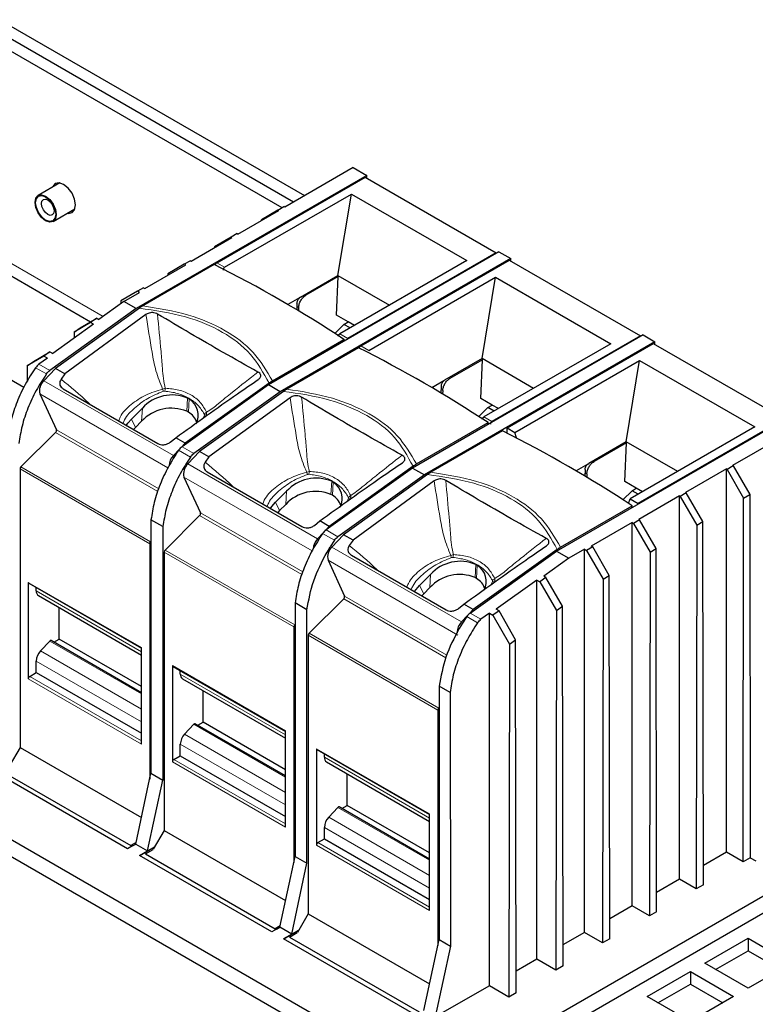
# Model space of a CAD drawing. Header units: millimetres. Extents: x 5 to 418, y 2 to 292.
# Tile 15 of 22: x 268 to 287, y 202 to 228. Entities that reach past the tile are written whole.
import ezdxf

# ---------------------------------------------------------------- set-up
doc = ezdxf.new("R2010")
doc.units = ezdxf.units.MM

msp = doc.modelspace()

# ---------------------------------------------------------------- linework, layer by layer
at = {"color": 7, "linetype": 'Continuous', "lineweight": 25}
for p, q in [((264.7799, 228.928), (275.136, 222.9495)), ((264.4971, 228.7647), (274.8532, 222.7863)), ((274.5515, 222.6339), (264.2143, 228.6014)), ((276.7676, 223.4778), (270.7332, 219.9942)), ((276.4094, 223.6846), (274.6204, 222.6519)), ((276.4094, 223.6846), (276.7676, 223.4778)), ((276.7678, 223.4132), (276.7676, 223.4778)), ((268.736, 223.2836), (268.166, 222.9546)), ((272.8404, 221.1943), (276.726, 223.4374)), ((276.726, 223.4374), (280.1578, 221.4563)), ((273.0473, 221.0749), (276.3672, 222.9914)), ((276.0141, 220.8614), (276.3672, 222.9914)), ((276.3672, 222.9914), (279.3852, 221.2492)), ((264.0257, 222.8312), (269.5394, 219.6482)), ((268.5593, 222.2733), (269.1293, 222.6023)), ((273.3948, 221.9444), (274.4622, 222.5605)), ((274.4433, 222.5714), (274.0088, 222.3205)), ((274.4433, 222.5714), (274.6016, 222.6628)), ((274.4622, 222.5605), (274.4433, 222.5714)), ((274.6204, 222.6519), (274.6016, 222.6628)), ((274.0088, 222.2988), (274.0088, 222.3205)), ((273.3759, 221.9552), (273.2176, 221.8639)), ((273.3759, 221.9552), (273.3948, 221.9444)), ((272.1691, 221.2368), (273.2365, 221.853)), ((273.2176, 221.8639), (272.7832, 221.613)), ((273.2365, 221.853), (273.2176, 221.8639)), ((272.7832, 221.613), (272.7832, 221.5913)), ((280.2278, 221.4803), (274.1933, 217.9967)), ((280.1578, 221.4563), (276.2722, 219.2132)), ((280.1577, 221.4399), (280.1578, 221.4563)), ((280.2278, 221.4803), (280.5389, 221.3007)), ((271.992, 221.1563), (271.5575, 220.9054)), ((272.1503, 221.2477), (271.992, 221.1563)), ((272.0297, 221.1345), (271.992, 221.1563)), ((272.1503, 221.2477), (272.1691, 221.2368)), ((280.5389, 221.3007), (274.5044, 217.8171)), ((279.3852, 221.2492), (276.0653, 219.3326)), ((276.6116, 219.0172), (280.4972, 221.2603)), ((280.4972, 221.2603), (283.929, 219.2792)), ((280.5391, 221.2362), (280.5389, 221.3007)), ((272.7777, 221.1463), (270.9039, 220.0616)), ((270.9623, 220.5184), (272.0297, 221.1345)), ((271.5575, 220.9054), (271.5575, 220.8619)), ((275.0339, 220.2956), (276.0141, 220.8614)), ((276.0237, 220.8329), (275.1737, 220.3422)), ((275.9789, 219.819), (276.0237, 220.8329)), ((276.0237, 220.8329), (275.9943, 220.85)), ((276.0141, 220.8614), (277.3638, 220.0822)), ((276.8185, 218.8978), (280.1384, 220.8143)), ((279.7854, 218.6843), (280.1384, 220.8143)), ((280.1384, 220.8143), (283.1564, 219.0721)), ((270.7663, 220.4488), (270.3319, 220.1979)), ((270.4126, 220.1792), (270.8229, 220.4161)), ((270.9246, 220.5401), (270.7663, 220.4488)), ((270.8229, 220.4161), (270.7663, 220.4488)), ((270.9246, 220.5401), (270.9623, 220.5184)), ((270.4126, 220.1792), (269.7555, 219.7091)), ((270.3319, 220.1979), (270.3318, 220.1214)), ((270.7332, 219.9942), (270.4126, 220.1792)), ((275.0099, 220.2764), (274.7027, 220.099)), ((274.9409, 220.1354), (274.9357, 219.9609)), ((275.0339, 220.2956), (275.0099, 220.2764)), ((270.7332, 219.9942), (268.4721, 218.3758)), ((270.8154, 220.0042), (268.6195, 218.429)), ((274.9852, 220.0233), (274.9825, 219.9328)), ((270.9882, 219.8343), (268.8664, 218.2864)), ((269.5405, 219.6282), (269.1061, 219.3736)), ((269.2662, 219.4882), (269.6991, 219.7417)), ((269.6991, 219.7417), (269.5405, 219.6282)), ((269.6158, 219.5847), (269.5405, 219.6282)), ((269.6991, 219.7417), (269.7555, 219.7091)), ((276.2806, 219.6448), (275.9789, 219.819)), ((276.1701, 219.581), (276.2806, 219.6448)), ((276.4434, 219.5509), (276.2806, 219.6448)), ((269.6158, 219.5847), (268.5487, 218.8213)), ((269.1061, 219.3736), (269.1058, 219.2199)), ((269.1061, 219.3736), (269.2662, 219.4882)), ((275.9317, 219.3427), (276.1701, 219.581)), ((276.3329, 219.4871), (276.1701, 219.581)), ((274.298, 218.1022), (276.1718, 219.1869)), ((276.1719, 219.1389), (276.1718, 219.1869)), ((283.999, 219.3033), (277.9645, 215.8196)), ((284.3101, 219.1236), (278.2756, 215.64)), ((283.929, 219.2792), (280.0435, 217.0361)), ((283.929, 219.2628), (283.929, 219.2792)), ((283.999, 219.3033), (284.3101, 219.1236)), ((284.3103, 219.0591), (284.3101, 219.1236)), ((268.0408, 218.6111), (268.4737, 218.8646)), ((268.4737, 218.8646), (268.3146, 218.7507)), ((268.4737, 218.8646), (268.5487, 218.8213)), ((276.5489, 218.9692), (274.6752, 217.8845)), ((283.1564, 219.0721), (279.8365, 217.1555)), ((280.4396, 216.8729), (284.2684, 219.0832)), ((284.2684, 219.0832), (287.7003, 217.1021)), ((268.3146, 218.7507), (267.8802, 218.4962)), ((267.8802, 218.4962), (268.0408, 218.6111)), ((268.4085, 218.6966), (268.1888, 218.5394)), ((268.4085, 218.6966), (268.3146, 218.7507)), ((279.7854, 218.6843), (278.8052, 218.1185)), ((279.795, 218.6559), (278.9449, 218.1651)), ((279.7501, 217.6419), (279.795, 218.6559)), ((279.795, 218.6559), (279.7655, 218.6729)), ((281.1351, 217.9052), (279.7854, 218.6843)), ((280.6465, 216.7535), (283.9097, 218.6372)), ((283.5566, 216.5072), (283.9097, 218.6372)), ((283.9097, 218.6372), (286.9277, 216.895)), ((267.137, 218.3138), (267.7947, 217.9341)), ((267.8802, 218.4962), (267.8795, 218.0901)), ((268.6195, 218.429), (268.3132, 218.1035)), ((268.8664, 218.2864), (268.6195, 218.429)), ((268.8664, 218.2864), (268.7672, 218.1469)), ((278.7811, 218.0993), (278.474, 217.922)), ((278.7811, 218.0993), (278.8052, 218.1185)), ((268.8233, 217.8945), (271.3014, 216.4639)), ((274.1933, 217.9967), (271.9322, 216.3783)), ((274.2095, 218.0448), (272.0136, 216.4696)), ((274.5044, 217.8171), (272.2433, 216.1987)), ((274.5866, 217.8271), (272.3907, 216.2519)), ((274.5044, 217.8171), (274.1933, 217.9967)), ((278.7121, 217.9583), (278.7069, 217.7838)), ((278.7565, 217.8462), (278.7538, 217.7558)), ((268.2124, 217.7602), (268.6443, 216.8227)), ((272.0801, 217.6486), (272.1178, 217.6268)), ((274.7594, 217.6572), (272.6376, 216.1094)), ((280.0518, 217.4677), (279.7501, 217.6419)), ((270.6073, 217.1013), (270.8947, 217.3876)), ((272.0981, 217.2829), (272.0603, 217.3047)), ((279.703, 217.1656), (279.9413, 217.404)), ((279.9413, 217.404), (280.0518, 217.4677)), ((280.1041, 217.31), (279.9413, 217.404)), ((280.2146, 217.3738), (280.0518, 217.4677)), ((270.875, 217.0436), (270.7153, 216.8846)), ((281.7358, 213.6425), (287.7702, 217.1262)), ((287.7003, 217.1021), (283.8714, 214.8917)), ((270.7153, 216.8846), (270.6656, 216.831)), ((278.0693, 215.9251), (279.943, 217.0098)), ((280.3202, 216.7921), (278.4464, 215.7074)), ((279.9431, 216.9618), (279.943, 217.0098)), ((280.4396, 216.8729), (280.6465, 216.7535)), ((280.4405, 216.7316), (280.4396, 216.8729)), ((286.9277, 216.895), (283.6645, 215.0112)), ((288.1285, 216.9193), (286.3396, 215.8866)), ((268.6223, 216.7522), (267.7173, 215.8507)), ((271.6259, 216.4966), (271.7667, 216.6121)), ((272.0136, 216.4696), (271.7667, 216.6121)), ((280.684, 216.6071), (280.6465, 216.7535)), ((271.8579, 216.3042), (271.7073, 216.1441)), ((272.0136, 216.4696), (271.9073, 216.3567)), ((272.3907, 216.2519), (272.0844, 215.9264)), ((272.6376, 216.1094), (272.3907, 216.2519)), ((283.5566, 216.5072), (282.5764, 215.9414)), ((283.5662, 216.4788), (282.7162, 215.988)), ((283.5214, 215.4648), (283.5662, 216.4788)), ((283.5662, 216.4788), (283.5368, 216.4958)), ((284.9063, 215.7281), (283.5566, 216.5072)), ((272.6376, 216.1094), (272.5384, 215.9699)), ((267.6925, 215.7954), (267.6925, 208.5058)), ((277.9645, 215.8196), (275.7034, 214.2013)), ((277.9807, 215.8678), (275.7848, 214.2925)), ((277.9645, 215.8196), (278.2756, 215.64)), ((282.5524, 215.9222), (282.2452, 215.7449)), ((282.4833, 215.7812), (282.4782, 215.6067)), ((282.5524, 215.9222), (282.5764, 215.9414)), ((286.1813, 215.7952), (285.1139, 215.1791)), ((286.1813, 215.7952), (286.2001, 215.7843)), ((286.1813, 205.7615), (286.1813, 215.7952)), ((286.3584, 215.8757), (286.2001, 215.7843)), ((286.2001, 215.7843), (286.6331, 215.0327)), ((286.3396, 215.8866), (286.3584, 215.8757)), ((286.3584, 215.8757), (286.7929, 215.125)), ((271.9836, 215.5831), (272.4155, 214.6456)), ((272.5946, 215.7174), (275.0726, 214.2869)), ((278.2756, 215.64), (276.0146, 214.0217)), ((278.3579, 215.65), (276.162, 214.0748)), ((278.5306, 215.4801), (276.4089, 213.9323)), ((282.5277, 215.6691), (282.525, 215.5787)), ((275.8513, 215.4715), (275.889, 215.4498)), ((283.7126, 215.2269), (283.4742, 214.9885)), ((283.8231, 215.2907), (283.5214, 215.4648)), ((283.7126, 215.2269), (283.8231, 215.2907)), ((283.8753, 215.1329), (283.7126, 215.2269)), ((283.9858, 215.1967), (283.8231, 215.2907)), ((274.3785, 214.9242), (274.6659, 215.2105)), ((275.8693, 215.1058), (275.8316, 215.1276)), ((283.6228, 214.8924), (283.6645, 215.0112)), ((283.6645, 215.0112), (283.8714, 214.8917)), ((284.9556, 215.0877), (283.8883, 214.4715)), ((284.9556, 215.0877), (284.9745, 215.0768)), ((284.9556, 205.054), (284.9556, 215.0877)), ((285.1328, 215.1682), (284.9745, 215.0768)), ((284.9745, 215.0768), (285.4074, 214.3252)), ((285.1328, 215.1682), (285.1139, 215.1791)), ((285.5672, 214.4174), (285.1328, 215.1682)), ((286.6187, 205.509), (286.6331, 215.0327)), ((286.6331, 215.0327), (286.7929, 215.125)), ((286.7929, 215.125), (286.8072, 205.6179)), ((274.4865, 214.7075), (274.4369, 214.6539)), ((274.6462, 214.8665), (274.4865, 214.7075)), ((281.8405, 213.7481), (283.7143, 214.8327)), ((283.7143, 214.7847), (283.7143, 214.8327)), ((283.8714, 214.8917), (283.8714, 214.8754)), ((271.4313, 214.2848), (271.1202, 214.4644)), ((271.1202, 214.4644), (271.1202, 207.8301)), ((272.3936, 214.5751), (271.4885, 213.6736)), ((283.9071, 214.4606), (283.7488, 214.3692)), ((283.9071, 214.4606), (283.8883, 214.4715)), ((284.3416, 213.7099), (283.9071, 214.4606)), ((271.4313, 214.2848), (271.4313, 207.6505)), ((275.3972, 214.3195), (275.5379, 214.435)), ((275.7848, 214.2925), (275.5379, 214.435)), ((275.7848, 214.2925), (275.6785, 214.1796)), ((283.7111, 214.391), (282.6437, 213.7748)), ((283.7111, 214.391), (283.7488, 214.3692)), ((283.7111, 204.3573), (283.7111, 214.391)), ((283.7488, 214.3692), (284.1818, 213.6176)), ((285.4074, 214.3252), (285.393, 204.8015)), ((285.4074, 214.3252), (285.5672, 214.4174)), ((285.5816, 204.9103), (285.5672, 214.4174)), ((275.6292, 214.1271), (275.4785, 213.967)), ((276.162, 214.0748), (275.8556, 213.7493)), ((276.4089, 213.9323), (276.162, 214.0748)), ((276.4089, 213.9323), (276.3096, 213.7928)), ((271.0866, 213.836), (271.0866, 207.6741)), ((271.1114, 213.8913), (271.1202, 213.9001)), ((275.7273, 213.6184), (275.8124, 213.7591)), ((275.9244, 213.9281), (275.8124, 213.7591)), ((281.752, 213.6907), (279.5561, 212.1154)), ((282.4666, 213.6943), (282.0563, 213.4575)), ((282.4666, 203.6606), (282.4666, 213.6943)), ((282.4666, 213.6943), (282.5232, 213.6617)), ((282.6815, 213.7531), (282.5232, 213.6617)), ((282.6815, 213.7531), (282.6437, 213.7748)), ((283.1159, 213.0023), (282.6815, 213.7531)), ((284.1818, 213.6176), (284.3416, 213.7099)), ((284.3559, 204.2028), (284.3416, 213.7099)), ((271.4637, 213.6183), (271.4637, 206.3288)), ((276.3658, 213.5403), (278.8438, 212.1098)), ((279.4747, 212.0242), (281.7358, 213.6425)), ((282.0563, 213.4575), (281.3995, 212.9872)), ((281.7358, 213.6425), (282.0563, 213.4575)), ((282.5232, 213.6617), (282.9561, 212.9101)), ((284.1818, 213.6176), (284.1674, 204.0939)), ((275.7548, 213.406), (276.1867, 212.4685)), ((279.6226, 213.2944), (279.6603, 213.2727)), ((278.1498, 212.7471), (278.4372, 213.0334)), ((279.6405, 212.9287), (279.6028, 212.9505)), ((281.4559, 212.9546), (281.2973, 212.8411)), ((281.4559, 212.9546), (281.3995, 212.9872)), ((281.8904, 212.2004), (281.4559, 212.9546)), ((282.9561, 212.9101), (282.9417, 203.3864)), ((282.9561, 212.9101), (283.1159, 213.0023)), ((283.1303, 203.4952), (283.1159, 213.0023)), ((267.9093, 212.8271), (267.9093, 210.3013)), ((267.9203, 212.8027), (270.8697, 211.1001)), ((268.1167, 212.6012), (268.1167, 212.6894)), ((278.4174, 212.6895), (278.2578, 212.5304)), ((281.2221, 212.8846), (280.1555, 212.1209)), ((281.2221, 212.8846), (281.2973, 212.8411)), ((281.2221, 202.964), (281.2221, 212.8846)), ((281.2973, 212.8411), (281.7303, 212.0858)), ((268.172, 212.4791), (270.8697, 210.9217)), ((276.1648, 212.398), (275.2598, 211.4965)), ((278.2578, 212.5304), (278.2081, 212.4768)), ((268.7154, 211.341), (268.7154, 212.1654)), ((275.2026, 212.1077), (274.8915, 212.2873)), ((274.8915, 212.2873), (274.8915, 205.653)), ((279.1684, 212.1424), (279.3092, 212.258)), ((279.5561, 212.1154), (279.3092, 212.258)), ((281.7303, 212.0858), (281.8904, 212.2004)), ((281.9046, 202.7877), (281.8904, 212.2004)), ((275.2026, 205.4734), (275.2026, 212.1077)), ((279.4004, 211.95), (279.2497, 211.7899)), ((279.3845, 211.9306), (279.2726, 211.7616)), ((279.5561, 212.1154), (279.4498, 212.0025)), ((279.9776, 212.0179), (279.758, 211.8606)), ((279.9776, 202.2673), (279.9776, 212.0179)), ((279.9776, 212.0179), (280.0714, 211.9637)), ((280.2305, 212.0775), (280.0714, 211.9637)), ((280.0714, 211.9637), (280.5044, 211.2084)), ((280.2305, 212.0775), (280.1555, 212.1209)), ((280.665, 211.3233), (280.2305, 212.0775)), ((281.7303, 212.0858), (281.7161, 202.6788)), ((274.8578, 211.6589), (274.8578, 205.497)), ((274.8827, 211.7142), (274.8915, 211.723)), ((279.2726, 211.7616), (279.1874, 211.6209)), ((275.2349, 211.4412), (275.2349, 204.1517)), ((268.4687, 211.2907), (268.2294, 211.0311)), ((270.8697, 209.9379), (268.5042, 211.3035)), ((268.5774, 211.2613), (268.7154, 211.341)), ((270.8697, 210.0973), (268.7154, 211.341)), ((270.8697, 208.5923), (270.8697, 211.1181)), ((280.5044, 211.2084), (280.4904, 201.9712)), ((280.5044, 211.2084), (280.665, 211.3233)), ((280.679, 202.0801), (280.665, 211.3233)), ((268.1167, 210.4646), (268.1167, 210.7667)), ((271.6805, 210.6501), (271.6805, 208.1242)), ((271.6916, 210.6256), (274.641, 208.923)), ((267.947, 210.3666), (268.1167, 210.4646)), ((268.1167, 210.4646), (270.8697, 208.8753)), ((271.888, 210.4241), (271.888, 210.5123)), ((271.9432, 210.302), (274.641, 208.7446)), ((278.9482, 209.9454), (278.6627, 210.1102)), ((278.6627, 210.1102), (278.6627, 203.4759)), ((272.4866, 209.1639), (272.4866, 209.9883)), ((278.9482, 209.9454), (278.9582, 203.3053)), ((278.629, 209.4819), (278.629, 203.3199)), ((278.6539, 209.5372), (278.6627, 209.5459)), ((272.2399, 209.1136), (272.0007, 208.854)), ((274.641, 207.7608), (272.2755, 209.1264)), ((272.3486, 209.0842), (272.4866, 209.1639)), ((274.641, 207.9202), (272.4866, 209.1639)), ((274.641, 206.4152), (274.641, 208.941)), ((271.888, 208.2875), (271.888, 208.5896)), ((267.6925, 208.5058), (267.4096, 208.016)), ((267.6925, 208.5058), (270.8703, 206.6713)), ((271.7182, 208.1895), (271.888, 208.2875)), ((271.888, 208.2875), (274.641, 206.6982)), ((275.4518, 208.473), (275.4518, 205.9471)), ((275.4628, 208.4485), (278.4122, 206.7459)), ((275.6592, 208.247), (275.6592, 208.3352)), ((275.7144, 208.1249), (278.4122, 206.5676)), ((278.2063, 199.8852), (264.2528, 207.9405)), ((270.5083, 205.8532), (267.0482, 207.8507)), ((267.2024, 207.8963), (270.5965, 205.9369)), ((270.7203, 205.9756), (271.1202, 207.8301)), ((271.1202, 207.8301), (271.4313, 207.6505)), ((276.2579, 206.9868), (276.2579, 207.8112)), ((264.2528, 207.505), (278.2063, 199.4498)), ((271.0314, 205.796), (271.4313, 207.6505)), ((276.1198, 206.9071), (276.2579, 206.9868)), ((278.4122, 205.7431), (276.2579, 206.9868)), ((276.0112, 206.9365), (275.7719, 206.6769)), ((278.4122, 205.5838), (276.0467, 206.9493)), ((278.4122, 204.2381), (278.4122, 206.764)), ((290.8588, 206.754), (278.9606, 199.8852)), ((271.4637, 206.3288), (271.1809, 205.8389)), ((271.4637, 206.3288), (274.6416, 204.4942)), ((275.6592, 206.1104), (275.6592, 206.4125)), ((278.9606, 199.4498), (290.8588, 206.3185)), ((270.7284, 206.0131), (270.5965, 205.9369)), ((270.6372, 205.9276), (270.7203, 205.9756)), ((270.7203, 205.9756), (271.0314, 205.796)), ((275.4895, 206.0125), (275.6592, 206.1104)), ((275.6592, 206.1104), (278.4122, 204.5212)), ((270.6372, 205.9276), (270.5083, 205.8532)), ((270.5965, 205.9369), (270.5965, 205.9358)), ((270.8194, 205.6736), (271.0314, 205.796)), ((271.2142, 205.8966), (270.8255, 205.67)), ((270.9736, 205.7192), (271.1773, 205.8368)), ((270.9736, 205.7192), (274.3677, 203.7598)), ((270.9736, 205.7181), (270.9736, 205.7192)), ((286.1813, 205.7615), (285.5808, 205.4149)), ((286.6187, 205.509), (286.1813, 205.7615)), ((274.2795, 203.6761), (270.8194, 205.6736)), ((274.4916, 203.7985), (274.8915, 205.653)), ((274.8027, 203.6189), (275.2026, 205.4734)), ((274.8915, 205.653), (275.2026, 205.4734)), ((286.8072, 205.6179), (286.6187, 205.509)), ((286.8072, 205.6179), (286.9487, 205.5362)), ((284.9556, 205.054), (284.3552, 204.7073)), ((285.393, 204.8015), (284.9556, 205.054)), ((285.5816, 204.9103), (285.393, 204.8015)), ((275.2349, 204.1517), (274.9521, 203.6618)), ((275.2349, 204.1517), (278.4128, 202.3171)), ((283.7111, 204.3573), (283.1295, 204.0215)), ((284.1674, 204.0939), (283.7111, 204.3573)), ((284.3559, 204.2028), (284.1674, 204.0939)), ((274.4084, 203.7505), (274.2795, 203.6761)), ((274.4996, 203.836), (274.3677, 203.7598)), ((274.3677, 203.7598), (274.3677, 203.7587)), ((274.4084, 203.7505), (274.4916, 203.7985)), ((274.8027, 203.6189), (274.4916, 203.7985)), ((274.5968, 203.493), (274.9854, 203.7195)), ((274.7448, 203.5421), (274.9485, 203.6597)), ((282.4666, 203.6606), (281.9038, 203.3357)), ((282.9417, 203.3864), (282.4666, 203.6606)), ((274.8027, 203.6189), (274.5907, 203.4965)), ((278.0508, 201.499), (274.5907, 203.4965)), ((274.7448, 203.5421), (278.1389, 201.5827)), ((274.7448, 203.541), (274.7448, 203.5421)), ((278.2628, 201.6214), (278.6627, 203.4759)), ((278.6627, 203.4759), (278.9582, 203.3053)), ((283.1303, 203.4952), (282.9417, 203.3864)), ((285.616, 202.8564), (286.7474, 203.5096)), ((286.7474, 203.5096), (287.8788, 202.8564)), ((286.7474, 203.5096), (286.7474, 203.183)), ((278.9582, 203.3053), (278.5608, 201.4494)), ((285.8989, 202.6931), (286.7474, 203.183)), ((286.7474, 203.183), (287.5959, 202.6931)), ((281.2221, 202.964), (280.6781, 202.6499)), ((281.7161, 202.6788), (281.2221, 202.964)), ((286.7474, 202.2033), (285.616, 202.8564)), ((287.8788, 202.8564), (286.7474, 202.2033)), ((281.9046, 202.7877), (281.7161, 202.6788)), ((284.1075, 201.9856), (285.2389, 202.6387)), ((285.2389, 202.6387), (286.3703, 201.9856)), ((285.2389, 202.6387), (285.2389, 202.3121)), ((279.9776, 202.2673), (278.5608, 201.4494)), ((280.4904, 201.9712), (279.9776, 202.2673)), ((280.679, 202.0801), (280.4904, 201.9712)), ((284.3904, 201.8223), (285.2389, 202.3121)), ((285.2389, 202.3121), (286.0874, 201.8223)), ((285.2389, 201.3325), (284.1075, 201.9856)), ((286.3703, 201.9856), (285.2389, 201.3325))]:
    msp.add_line(p, q, dxfattribs=at)
at = {"color": 7, "linetype": 'Continuous', "lineweight": 18}
for p, q in [((269.8645, 219.7871), (263.8371, 223.2667)), ((272.8404, 221.1943), (273.0473, 221.0749)), ((275.1737, 220.3422), (275.1442, 220.3592)), ((274.9852, 220.0233), (274.9383, 220.0504)), ((276.2722, 219.2132), (276.0653, 219.3326)), ((276.211, 219.1615), (276.1718, 219.1841)), ((276.6116, 219.0172), (276.8185, 218.8978)), ((268.382, 218.2823), (268.0986, 218.4459)), ((268.1888, 218.5394), (268.4721, 218.3758)), ((271.7073, 216.1441), (268.3132, 218.1035)), ((278.9449, 218.1651), (278.9155, 218.1821)), ((271.4246, 217.8873), (271.4944, 217.9064)), ((278.7565, 217.8462), (278.7096, 217.8733)), ((268.2124, 217.7602), (271.5635, 215.8256)), ((272.0801, 217.6486), (272.0603, 217.3047)), ((272.0981, 217.2829), (272.1178, 217.6268)), ((270.8947, 217.3876), (270.875, 217.0436)), ((270.6073, 217.1013), (270.7153, 216.8846)), ((272.4857, 217.1233), (272.517, 217.2073)), ((272.5757, 217.2816), (272.5763, 217.2213)), ((280.0435, 217.0361), (279.8365, 217.1555)), ((271.3229, 215.2763), (268.6443, 216.8227)), ((279.9822, 216.9844), (279.943, 217.007)), ((271.3, 215.2064), (268.6223, 216.7522)), ((272.1532, 216.1052), (271.8421, 216.2848)), ((271.9322, 216.3783), (272.2433, 216.1987)), ((282.7162, 215.988), (282.6867, 216.0051)), ((267.6925, 215.7954), (271.0866, 213.836)), ((267.7173, 215.8507), (271.1114, 213.8913)), ((275.4785, 213.967), (272.0844, 215.9264)), ((271.9836, 215.5831), (275.3348, 213.6485)), ((275.1958, 215.7102), (275.2657, 215.7293)), ((282.5277, 215.6691), (282.4808, 215.6962)), ((275.8513, 215.4715), (275.8316, 215.1276)), ((275.8693, 215.1058), (275.889, 215.4498)), ((274.6659, 215.2105), (274.6462, 214.8665)), ((276.2569, 214.9462), (276.2882, 215.0303)), ((276.3469, 215.1045), (276.3476, 215.0442)), ((274.3785, 214.9242), (274.4865, 214.7075)), ((275.0712, 213.0293), (272.3936, 214.5751)), ((275.0942, 213.0992), (272.4155, 214.6456)), ((276.0146, 214.0217), (275.7034, 214.2013)), ((275.9244, 213.9281), (275.6133, 214.1077)), ((279.2497, 211.7899), (275.8556, 213.7493)), ((271.4637, 213.6183), (274.8578, 211.6589)), ((271.4885, 213.6736), (274.8827, 211.7142)), ((278.9671, 213.5331), (279.0369, 213.5522)), ((275.7548, 213.406), (279.1489, 211.4467)), ((279.6226, 213.2944), (279.6028, 212.9505)), ((279.6405, 212.9287), (279.6603, 213.2727)), ((278.4372, 213.0334), (278.4174, 212.6895)), ((280.1182, 212.9274), (280.1188, 212.8671)), ((270.8697, 211.1181), (267.9093, 212.8271)), ((278.1498, 212.7471), (278.2578, 212.5304)), ((280.0282, 212.7691), (280.0595, 212.8532)), ((270.8697, 211.0119), (268.1167, 212.6012)), ((278.8371, 210.8553), (276.1648, 212.398)), ((278.8655, 210.9221), (276.1867, 212.4685)), ((279.6679, 211.767), (279.3845, 211.9306)), ((279.758, 211.8606), (279.4747, 212.0242)), ((275.2349, 211.4412), (278.629, 209.4819)), ((275.2598, 211.4965), (278.6539, 209.5372)), ((268.4687, 211.2907), (270.8697, 209.9046)), ((270.8697, 209.5069), (268.2294, 211.0311)), ((268.1167, 210.7667), (270.8697, 209.1774)), ((274.641, 208.941), (271.6805, 210.6501)), ((270.8697, 208.6794), (267.947, 210.3666)), ((274.641, 208.8348), (271.888, 210.4241)), ((267.9093, 210.3013), (270.8697, 208.5923)), ((272.2399, 209.1136), (274.641, 207.7275)), ((274.641, 207.3298), (272.0007, 208.854)), ((271.888, 208.5896), (274.641, 207.0004)), ((278.4122, 206.764), (275.4518, 208.473)), ((271.6805, 208.1242), (274.641, 206.4152)), ((274.641, 206.5023), (271.7182, 208.1895)), ((278.4122, 206.6578), (275.6592, 208.247)), ((276.0112, 206.9365), (278.4122, 205.5504)), ((278.4122, 205.1527), (275.7719, 206.6769)), ((275.6592, 206.4125), (278.4122, 204.8233)), ((275.4518, 205.9471), (278.4122, 204.2381)), ((278.4122, 204.3252), (275.4895, 206.0125))]:
    msp.add_line(p, q, dxfattribs=at)
at = {"color": 7, "linetype": 'Continuous', "lineweight": 25, "flags": 128}
for points in [[(268.9321, 222.4885), (268.9531, 222.4854), (269.054, 222.505), (269.1215, 222.5826), (269.1452, 222.7065), (269.1215, 222.8576), (269.054, 223.0131), (268.9531, 223.1493), (268.834, 223.2453), (268.715, 223.2867), (268.614, 223.2671), (268.5466, 223.1895), (268.5388, 223.1698)], [(268.4691, 222.2558), (268.3626, 222.2928), (268.2562, 222.3787), (268.166, 222.5004), (268.1057, 222.6394), (268.0845, 222.7745), (268.1057, 222.8852), (268.166, 222.9546), (268.2562, 222.9721), (268.3626, 222.9351), (268.4691, 222.8492), (268.5593, 222.7275), (268.6196, 222.5885), (268.6407, 222.4534), (268.6196, 222.3427), (268.5593, 222.2733), (268.4691, 222.2558)], [(268.4633, 222.2753), (268.3626, 222.3103), (268.262, 222.3915), (268.1767, 222.5065), (268.1197, 222.638), (268.0996, 222.7657), (268.1197, 222.8704), (268.1767, 222.936), (268.262, 222.9526), (268.3626, 222.9176), (268.4633, 222.8364), (268.5486, 222.7213), (268.6056, 222.5899), (268.6256, 222.4621), (268.6056, 222.3575), (268.5486, 222.2919), (268.4633, 222.2753)], [(268.4823, 222.4341), (268.4192, 222.4561), (268.3561, 222.507), (268.3025, 222.5792), (268.2668, 222.6617), (268.2542, 222.7418), (268.2668, 222.8075), (268.3025, 222.8487), (268.3561, 222.8591), (268.4192, 222.8371), (268.4823, 222.7862), (268.5359, 222.714), (268.5716, 222.6315), (268.5842, 222.5513), (268.5716, 222.4857), (268.5359, 222.4445), (268.4823, 222.4341)], [(270.4791, 216.9386), (270.5149, 216.9931), (270.6073, 217.1013)], [(274.2503, 214.7616), (274.2861, 214.816), (274.3785, 214.9242)], [(267.9093, 212.8271), (267.91, 212.8191), (267.9122, 212.8121), (267.9157, 212.8066), (267.9203, 212.8027), (267.9203, 212.8027)], [(278.0216, 212.5845), (278.0573, 212.6389), (278.1498, 212.7471)], [(271.6805, 210.6501), (271.6813, 210.642), (271.6834, 210.635), (271.6869, 210.6295), (271.6916, 210.6256), (271.6916, 210.6256)]]:
    msp.add_lwpolyline(points, dxfattribs=at)
at = {"color": 7, "linetype": 'Continuous', "lineweight": 25}
for centre, radius, start, end in [((257.5049, 190.7708), 33.9989, 56.6986, 63.30678), ((261.2761, 188.5937), 33.9989, 56.6986, 63.30678), ((268.554, 217.8463), 0.3524, 133.12885, 194.14532), ((271.6715, 216.6819), 1.0495, 67.08936, 137.74931), ((271.8569, 217.2021), 0.4985, 332.55377, 58.44008), ((271.6537, 216.3292), 1.0568, 67.37103, 137.46837), ((271.8763, 216.8799), 0.46, 16.97387, 61.17103), ((268.5751, 216.8055), 0.0713, 311.54297, 13.91095), ((265.0465, 186.415), 34.0008, 56.69877, 63.3066), ((272.0045, 215.8569), 0.4133, 135.98382, 176.98852), ((267.7757, 215.7912), 0.0834, 134.48112, 177.10825), ((272.3253, 215.6692), 0.3524, 133.12895, 194.14522), ((275.4428, 214.5048), 1.0495, 67.08935, 137.74932), ((275.6281, 215.025), 0.4985, 332.5538, 58.44005), ((275.425, 214.1521), 1.0568, 67.37104, 137.46836), ((275.6475, 214.7028), 0.46, 16.97595, 61.16894), ((272.3463, 214.6284), 0.0713, 311.54303, 13.91053), ((275.7757, 213.6798), 0.4133, 135.98388, 176.98841), ((271.1698, 213.8318), 0.0834, 134.47979, 177.10873), ((276.0965, 213.4921), 0.3524, 133.12891, 194.14524), ((271.547, 213.6141), 0.0834, 134.47979, 177.10873), ((279.214, 212.3277), 1.0495, 67.08935, 137.74932), ((279.3994, 212.8479), 0.4985, 332.55296, 58.44089), ((279.1962, 211.9751), 1.0568, 67.37103, 137.46837), ((279.4187, 212.5257), 0.46, 16.97586, 61.16904), ((268.2486, 212.5873), 0.1326, 173.99494, 234.69474), ((276.1176, 212.4514), 0.0713, 311.54301, 13.9105), ((274.9411, 211.6547), 0.0834, 134.48056, 177.10774), ((279.5273, 211.5122), 0.3927, 134.98251, 180.60541), ((275.3182, 211.437), 0.0834, 134.4804, 177.10791), ((268.4952, 211.273), 0.0318, 73.40774, 146.2379), ((268.5312, 210.7463), 0.4149, 136.65126, 177.17783), ((267.9912, 210.2976), 0.082, 122.60101, 177.39825), ((272.0199, 210.4103), 0.1327, 174.00777, 234.67911), ((278.7123, 209.4777), 0.0834, 134.48021, 177.10788), ((272.2664, 209.0959), 0.0318, 73.40774, 146.2379), ((272.3024, 208.5692), 0.4149, 136.65126, 177.17783), ((275.4785, 208.4703), 0.0268, 174.39089, 234.29627), ((271.7624, 208.1205), 0.0819, 122.5995, 177.39976), ((275.7911, 208.2332), 0.1327, 174.007, 234.68005), ((276.0376, 206.9188), 0.0318, 73.40763, 146.23821), ((276.0736, 206.3921), 0.415, 136.65137, 177.17772), ((275.5336, 205.9434), 0.0819, 122.60058, 177.39868)]:
    msp.add_arc(centre, radius, start, end, dxfattribs=at)
at = {"color": 7, "linetype": 'Continuous', "lineweight": 18}
for centre, radius, start, end in [((271.1903, 217.9319), 0.3052, 341.08323, 355.21496), ((272.5127, 217.3588), 0.1515, 271.63185, 294.85507), ((274.9615, 215.7548), 0.3052, 341.08248, 355.21561), ((276.2839, 215.1815), 0.1513, 271.61993, 294.86697), ((278.7328, 213.5777), 0.3052, 341.08135, 355.21434), ((280.0552, 213.0045), 0.1513, 271.62003, 294.86689)]:
    msp.add_arc(centre, radius, start, end, dxfattribs=at)
at = {"color": 7, "linetype": 'Continuous', "lineweight": 25}
for points, knots in [([(272.8028, 221.129), (272.8034, 221.1352), (272.8047, 221.1483), (272.8133, 221.1665), (272.8248, 221.183), (272.8354, 221.1907), (272.8404, 221.1943)], [0, 0, 0, 0, 0.2374521, 0.500291, 0.7629971, 1, 1, 1, 1]), ([(273.0224, 221.0022), (273.0216, 221.0065), (273.0201, 221.0146), (273.0205, 221.029), (273.0232, 221.0425), (273.0284, 221.0545), (273.0338, 221.063), (273.04, 221.07), (273.0449, 221.0733), (273.0473, 221.0749)], [0, 0, 0, 0, 0.1596238, 0.3027953, 0.5257583, 0.6591358, 0.782989, 0.896573, 1, 1, 1, 1]), ([(274.9409, 220.1354), (274.9422, 220.1479), (274.9451, 220.1739), (274.9603, 220.2114), (274.9812, 220.2471), (275.0005, 220.2667), (275.0099, 220.2764)], [0, 0, 0, 0, 0.2328223, 0.4878702, 0.7492802, 1, 1, 1, 1]), ([(274.9852, 220.0233), (274.9891, 220.0538), (274.9972, 220.1179), (275.0402, 220.2068), (275.0971, 220.2871), (275.149, 220.3245), (275.1737, 220.3422)], [0, 0, 0, 0, 0.239368, 0.5021783, 0.7638052, 1, 1, 1, 1]), ([(270.9039, 220.0616), (270.8965, 220.0573), (270.8778, 220.0462), (270.8482, 220.0272), (270.8264, 220.012), (270.8154, 220.0042)], [0, 0, 0, 0, 0.2441907, 0.617859, 1, 1, 1, 1]), ([(271.2912, 219.8501), (271.2841, 219.8541), (271.2545, 219.8706), (271.2019, 219.8867), (271.135, 219.8904), (271.0755, 219.88), (271.0258, 219.8601), (270.9992, 219.8418), (270.9882, 219.8343)], [0, 0, 0, 0, 0.0768667, 0.3158504, 0.505462, 0.6986616, 0.8753242, 1, 1, 1, 1]), ([(273.9198, 218.3326), (273.6154, 218.5034), (273.0212, 218.8365), (272.1451, 219.3426), (271.5754, 219.6812), (271.2912, 219.8501)], [0, 0, 0, 0, 0.3450362, 0.6732661, 1, 1, 1, 1]), ([(276.0148, 219.2748), (276.0172, 219.28), (276.0224, 219.2916), (276.0326, 219.3043), (276.0421, 219.3146), (276.0496, 219.3216), (276.0573, 219.3277), (276.0627, 219.331), (276.0653, 219.3326)], [0, 0, 0, 0, 0.2206764, 0.4855609, 0.6248903, 0.7565224, 0.8812012, 1, 1, 1, 1]), ([(276.574, 218.9519), (276.5746, 218.9581), (276.576, 218.9712), (276.5845, 218.9894), (276.596, 219.0059), (276.6066, 219.0136), (276.6116, 219.0172)], [0, 0, 0, 0, 0.2374521, 0.5002906, 0.7629965, 1, 1, 1, 1]), ([(268.0986, 218.4459), (268.0055, 218.3026), (267.8199, 218.0171), (267.6094, 217.5577), (267.45, 217.0946), (267.3993, 216.7796), (267.3746, 216.6267)], [0, 0, 0, 0, 0.259075, 0.5163487, 0.7652753, 1, 1, 1, 1]), ([(268.1888, 218.5394), (268.1724, 218.5262), (268.1383, 218.4989), (268.1121, 218.4639), (268.0986, 218.4459)], [0, 0, 0, 0, 0.4824937, 1, 1, 1, 1]), ([(268.382, 218.2823), (268.3955, 218.3004), (268.4216, 218.3353), (268.4557, 218.3626), (268.4721, 218.3758)], [0, 0, 0, 0, 0.5175333, 1, 1, 1, 1]), ([(273.9282, 218.137), (273.935, 218.1419), (273.9544, 218.1559), (273.9809, 218.1836), (273.9987, 218.2241), (273.9922, 218.2665), (273.9641, 218.3047), (273.9361, 218.3224), (273.9198, 218.3326)], [0, 0, 0, 0, 0.09994, 0.2853265, 0.4513654, 0.6067574, 0.7728061, 1, 1, 1, 1]), ([(268.382, 218.2823), (268.289, 218.1389), (268.1038, 217.8532), (267.8938, 217.3935), (267.735, 216.93), (267.6846, 216.6149), (267.6601, 216.4619)], [0, 0, 0, 0, 0.2590205, 0.516272, 0.765222, 1, 1, 1, 1]), ([(268.7672, 218.1469), (268.7602, 218.136), (268.7418, 218.1071), (268.727, 218.0533), (268.7346, 217.9901), (268.7678, 217.9329), (268.8043, 217.9077), (268.8233, 217.8945)], [0, 0, 0, 0, 0.1316834, 0.3494085, 0.5523642, 0.7659026, 1, 1, 1, 1]), ([(271.7667, 216.6121), (272.3042, 216.9988), (273.02, 217.5138), (273.7471, 218.0127), (273.9282, 218.137)], [0, 0, 0, 0, 0.75082656, 1, 1, 1, 1]), ([(274.2095, 218.0448), (274.2241, 218.055), (274.2459, 218.0702), (274.2756, 218.089), (274.2906, 218.0979), (274.298, 218.1022)], [0, 0, 0, 0, 0.5060608, 0.7546956, 1, 1, 1, 1]), ([(278.7811, 218.0993), (278.7717, 218.0897), (278.7524, 218.07), (278.7316, 218.0343), (278.7163, 217.9968), (278.7135, 217.9708), (278.7121, 217.9583)], [0, 0, 0, 0, 0.2507208, 0.5121742, 0.7671768, 1, 1, 1, 1]), ([(278.7565, 217.8462), (278.7603, 217.8767), (278.7685, 217.9408), (278.8114, 218.0297), (278.8683, 218.11), (278.9203, 218.1474), (278.9449, 218.1651)], [0, 0, 0, 0, 0.2393679, 0.5021782, 0.7638053, 1, 1, 1, 1]), ([(274.6752, 217.8845), (274.6678, 217.8802), (274.649, 217.8691), (274.6194, 217.8501), (274.5976, 217.8349), (274.5866, 217.8271)], [0, 0, 0, 0, 0.2441874, 0.6178574, 1, 1, 1, 1]), ([(275.0625, 217.673), (275.0553, 217.677), (275.0258, 217.6935), (274.9731, 217.7096), (274.9062, 217.7133), (274.8467, 217.7029), (274.7971, 217.683), (274.7704, 217.6647), (274.7594, 217.6572)], [0, 0, 0, 0, 0.0768788, 0.3158592, 0.5054679, 0.6986643, 0.8753254, 1, 1, 1, 1]), ([(277.6911, 216.1555), (277.3866, 216.3263), (276.7925, 216.6595), (275.9163, 217.1655), (275.3467, 217.5041), (275.0625, 217.673)], [0, 0, 0, 0, 0.3450367, 0.6732671, 1, 1, 1, 1]), ([(279.786, 217.0977), (279.7884, 217.1029), (279.7936, 217.1145), (279.8039, 217.1273), (279.8133, 217.1375), (279.8209, 217.1445), (279.8285, 217.1506), (279.8339, 217.1539), (279.8365, 217.1555)], [0, 0, 0, 0, 0.22067672, 0.48555985, 0.62488902, 0.75652141, 0.88119897, 1, 1, 1, 1]), ([(280.0435, 217.0361), (280.0384, 217.0325), (280.0278, 217.0248), (280.0162, 217.0083), (280.0077, 216.9901), (280.0063, 216.9771), (280.0056, 216.9709)], [0, 0, 0, 0, 0.2372998, 0.5000498, 0.7628553, 1, 1, 1, 1]), ([(271.8421, 216.2848), (271.7491, 216.1414), (271.5639, 215.8557), (271.3539, 215.396), (271.1951, 214.9325), (271.1447, 214.6174), (271.1202, 214.4644)], [0, 0, 0, 0, 0.2590205, 0.516272, 0.7652219, 1, 1, 1, 1]), ([(271.3014, 216.4639), (271.3119, 216.4585), (271.3448, 216.4414), (271.4134, 216.4257), (271.5009, 216.4317), (271.5753, 216.4596), (271.6123, 216.4867), (271.6259, 216.4966)], [0, 0, 0, 0, 0.1026368, 0.3218853, 0.6015616, 0.8540206, 1, 1, 1, 1]), ([(271.9322, 216.3783), (271.9158, 216.3652), (271.8818, 216.3378), (271.8556, 216.3029), (271.8421, 216.2848)], [0, 0, 0, 0, 0.4824693, 1, 1, 1, 1]), ([(272.1532, 216.1052), (272.0603, 215.9618), (271.8751, 215.6761), (271.6651, 215.2164), (271.5062, 214.7529), (271.4558, 214.4378), (271.4313, 214.2848)], [0, 0, 0, 0, 0.2590206, 0.5162757, 0.7652219, 1, 1, 1, 1]), ([(272.1532, 216.1052), (272.1667, 216.1233), (272.1929, 216.1582), (272.2269, 216.1856), (272.2433, 216.1987)], [0, 0, 0, 0, 0.517532, 1, 1, 1, 1]), ([(277.6995, 215.9599), (277.7063, 215.9648), (277.7257, 215.9788), (277.7522, 216.0065), (277.7699, 216.047), (277.7635, 216.0894), (277.7354, 216.1276), (277.7073, 216.1453), (277.6911, 216.1555)], [0, 0, 0, 0, 0.0999404, 0.2853262, 0.4513654, 0.6067574, 0.7728061, 1, 1, 1, 1]), ([(272.5384, 215.9699), (272.5314, 215.9589), (272.513, 215.93), (272.4982, 215.8762), (272.5059, 215.813), (272.539, 215.7558), (272.5755, 215.7306), (272.5946, 215.7174)], [0, 0, 0, 0, 0.131683, 0.3494081, 0.5523639, 0.7659019, 1, 1, 1, 1]), ([(275.5379, 214.435), (276.0754, 214.8217), (276.7912, 215.3367), (277.5183, 215.8356), (277.6995, 215.9599)], [0, 0, 0, 0, 0.7508248, 1, 1, 1, 1]), ([(277.9807, 215.8678), (277.9953, 215.878), (278.0171, 215.8932), (278.0469, 215.9119), (278.0618, 215.9208), (278.0693, 215.9251)], [0, 0, 0, 0, 0.50606081, 0.75469556, 1, 1, 1, 1]), ([(282.4833, 215.7812), (282.4847, 215.7937), (282.4876, 215.8197), (282.5028, 215.8573), (282.5237, 215.8929), (282.5429, 215.9126), (282.5524, 215.9222)], [0, 0, 0, 0, 0.2328607, 0.487851, 0.7492924, 1, 1, 1, 1]), ([(282.5277, 215.6691), (282.5316, 215.6996), (282.5397, 215.7637), (282.5827, 215.8526), (282.6395, 215.9329), (282.6915, 215.9703), (282.7162, 215.988)], [0, 0, 0, 0, 0.2393679, 0.5021782, 0.7638053, 1, 1, 1, 1]), ([(278.4464, 215.7074), (278.439, 215.7031), (278.4203, 215.692), (278.3906, 215.6731), (278.3689, 215.6578), (278.3579, 215.65)], [0, 0, 0, 0, 0.2441762, 0.6178305, 1, 1, 1, 1]), ([(278.8337, 215.4959), (278.8265, 215.4999), (278.797, 215.5164), (278.7444, 215.5325), (278.6774, 215.5363), (278.618, 215.5258), (278.5683, 215.5059), (278.5417, 215.4877), (278.5306, 215.4801)], [0, 0, 0, 0, 0.0768788, 0.3158589, 0.5054681, 0.6986646, 0.8753257, 1, 1, 1, 1]), ([(281.4623, 213.9784), (281.1578, 214.1492), (280.5637, 214.4824), (279.6875, 214.9884), (279.1179, 215.327), (278.8337, 215.4959)], [0, 0, 0, 0, 0.34503672, 0.67326707, 1, 1, 1, 1]), ([(275.0726, 214.2869), (275.0831, 214.2814), (275.116, 214.2643), (275.1847, 214.2486), (275.2721, 214.2546), (275.3465, 214.2825), (275.3836, 214.3096), (275.3972, 214.3195)], [0, 0, 0, 0, 0.1026362, 0.3218841, 0.6015588, 0.8540084, 1, 1, 1, 1]), ([(275.7034, 214.2013), (275.687, 214.1881), (275.653, 214.1608), (275.6268, 214.1258), (275.6133, 214.1077)], [0, 0, 0, 0, 0.4824688, 1, 1, 1, 1]), ([(275.6133, 214.1077), (275.5204, 213.9644), (275.3352, 213.6786), (275.1252, 213.2189), (274.9663, 212.7554), (274.9159, 212.4403), (274.8915, 212.2873)], [0, 0, 0, 0, 0.2590205, 0.5162757, 0.7652219, 1, 1, 1, 1]), ([(275.9244, 213.9281), (275.938, 213.9462), (275.9641, 213.9811), (275.9981, 214.0085), (276.0146, 214.0217)], [0, 0, 0, 0, 0.5175311, 1, 1, 1, 1]), ([(281.4707, 213.7828), (281.4775, 213.7877), (281.4969, 213.8018), (281.5234, 213.8294), (281.5411, 213.8699), (281.5347, 213.9123), (281.5066, 213.9505), (281.4785, 213.9682), (281.4623, 213.9784)], [0, 0, 0, 0, 0.0999394, 0.2853008, 0.4513689, 0.6067602, 0.7728074, 1, 1, 1, 1]), ([(276.3096, 213.7928), (276.3027, 213.7818), (276.2842, 213.7529), (276.2695, 213.6991), (276.2771, 213.6359), (276.3102, 213.5787), (276.3467, 213.5535), (276.3658, 213.5403)], [0, 0, 0, 0, 0.131683, 0.3494081, 0.5523639, 0.7659018, 1, 1, 1, 1]), ([(279.3092, 212.258), (279.8466, 212.6446), (280.5625, 213.1596), (281.2895, 213.6585), (281.4707, 213.7828)], [0, 0, 0, 0, 0.7508248, 1, 1, 1, 1]), ([(281.752, 213.6907), (281.7666, 213.7009), (281.7883, 213.7161), (281.8181, 213.7348), (281.8331, 213.7437), (281.8405, 213.7481)], [0, 0, 0, 0, 0.50608278, 0.75470798, 1, 1, 1, 1]), ([(275.2026, 212.1077), (275.2496, 212.3636), (275.3471, 212.8938), (275.5977, 213.3714), (275.7273, 213.6184)], [0, 0, 0, 0, 0.4827325, 1, 1, 1, 1]), ([(278.8438, 212.1098), (278.8543, 212.1043), (278.8872, 212.0872), (278.9559, 212.0715), (279.0433, 212.0776), (279.1178, 212.1054), (279.1548, 212.1325), (279.1684, 212.1424)], [0, 0, 0, 0, 0.1026362, 0.3218843, 0.6015591, 0.8540084, 1, 1, 1, 1]), ([(279.4747, 212.0242), (279.4583, 212.011), (279.4242, 211.9837), (279.3981, 211.9487), (279.3845, 211.9306)], [0, 0, 0, 0, 0.48246858, 1, 1, 1, 1]), ([(279.1874, 211.6209), (279.0578, 211.3739), (278.8072, 210.8963), (278.7097, 210.3662), (278.6627, 210.1102)], [0, 0, 0, 0, 0.5172675, 1, 1, 1, 1]), ([(279.6679, 211.767), (279.5752, 211.6236), (279.3903, 211.3376), (279.1808, 210.8776), (279.0225, 210.4138), (278.9725, 210.0985), (278.9482, 209.9454)], [0, 0, 0, 0, 0.2589625, 0.5161953, 0.7651609, 1, 1, 1, 1]), ([(279.6679, 211.767), (279.6814, 211.7851), (279.7076, 211.8201), (279.7416, 211.8474), (279.758, 211.8606)], [0, 0, 0, 0, 0.5175786, 1, 1, 1, 1])]:
    msp.add_open_spline(points, degree=3, knots=knots, dxfattribs=at)
at = {"color": 7, "linetype": 'Continuous', "lineweight": 18}
for points, knots in [([(270.8154, 220.0042), (271.2231, 219.9449), (271.9784, 219.835), (272.9776, 219.4289), (273.7661, 218.8444), (274.0637, 218.3078), (274.2095, 218.0448)], [0, 0, 0, 0, 0.3000762, 0.5560064, 0.7823787, 1, 1, 1, 1]), ([(270.9039, 220.0616), (271.3064, 219.9982), (272.0546, 219.8802), (273.0459, 219.4696), (273.8351, 218.8907), (274.1459, 218.3614), (274.298, 218.1022)], [0, 0, 0, 0, 0.2978982, 0.553837, 0.781492, 1, 1, 1, 1]), ([(270.9882, 219.8343), (271.0405, 219.5071), (271.1191, 219.0156), (271.2342, 218.3558), (271.3608, 218.0441), (271.4246, 217.8873)], [0, 0, 0, 0, 0.4972292, 0.7469379, 1, 1, 1, 1]), ([(271.4944, 217.9064), (271.4756, 217.9911), (271.4369, 218.1649), (271.4175, 218.4874), (271.3667, 219.0501), (271.3222, 219.522), (271.2912, 219.8501)], [0, 0, 0, 0, 0.1328257, 0.2727921, 0.4946247, 1, 1, 1, 1]), ([(273.9198, 218.3326), (273.6962, 218.1566), (273.3477, 217.8821), (272.9552, 217.5647), (272.7369, 217.3816), (272.6301, 217.3154), (272.5757, 217.2816)], [0, 0, 0, 0, 0.5000481, 0.7795206, 0.8875866, 1, 1, 1, 1]), ([(269.5097, 217.4983), (269.5034, 217.5044), (269.2672, 217.7329), (269.0138, 217.9427), (268.7672, 218.1469)], [0, 0, 0, 0, 0.026713, 1, 1, 1, 1]), ([(271.4246, 217.8873), (271.2737, 217.8404), (270.9767, 217.7482), (270.5988, 217.4967), (270.351, 217.257), (270.2881, 217.0888), (270.2758, 217.056)], [0, 0, 0, 0, 0.3217676, 0.633258, 0.9284457, 1, 1, 1, 1]), ([(271.4418, 217.8287), (271.3031, 217.7724), (271.0314, 217.662), (270.6926, 217.4038), (270.4649, 217.1781), (270.4015, 217.0222), (270.3888, 216.9908)], [0, 0, 0, 0, 0.3237958, 0.6347585, 0.926426, 1, 1, 1, 1]), ([(271.4246, 217.8873), (271.4281, 217.8757), (271.4341, 217.8563), (271.4395, 217.8367), (271.4418, 217.8287)], [0, 0, 0, 0, 0.5941416, 1, 1, 1, 1]), ([(271.479, 217.8329), (271.4726, 217.8331), (271.46, 217.8335), (271.4478, 217.8303), (271.4418, 217.8287)], [0, 0, 0, 0, 0.5083401, 1, 1, 1, 1]), ([(272.5124, 217.2359), (272.4613, 217.3163), (272.3563, 217.4814), (272.1075, 217.6599), (271.8118, 217.789), (271.5924, 217.818), (271.479, 217.8329)], [0, 0, 0, 0, 0.2281493, 0.4684603, 0.7252688, 1, 1, 1, 1]), ([(272.5757, 217.2816), (272.5258, 217.3712), (272.424, 217.5539), (272.1632, 217.7507), (271.8469, 217.8797), (271.6146, 217.8973), (271.4944, 217.9064)], [0, 0, 0, 0, 0.2314471, 0.4720588, 0.7269698, 1, 1, 1, 1]), ([(274.5866, 217.8271), (274.9943, 217.7678), (275.7497, 217.6579), (276.7488, 217.2518), (277.5373, 216.6673), (277.8349, 216.1308), (277.9807, 215.8678)], [0, 0, 0, 0, 0.3000762, 0.5560064, 0.7823788, 1, 1, 1, 1]), ([(274.6752, 217.8845), (275.0776, 217.8211), (275.8258, 217.7031), (276.8171, 217.2925), (277.6064, 216.7136), (277.9171, 216.1844), (278.0693, 215.9251)], [0, 0, 0, 0, 0.29789834, 0.55383797, 0.78149187, 1, 1, 1, 1]), ([(274.7594, 217.6572), (274.8117, 217.33), (274.8903, 216.8385), (275.0054, 216.1787), (275.1321, 215.8671), (275.1958, 215.7102)], [0, 0, 0, 0, 0.4972292, 0.7469379, 1, 1, 1, 1]), ([(275.2657, 215.7293), (275.2468, 215.814), (275.2081, 215.9878), (275.1887, 216.3103), (275.138, 216.873), (275.0934, 217.345), (275.0625, 217.673)], [0, 0, 0, 0, 0.1328262, 0.2727892, 0.4946267, 1, 1, 1, 1]), ([(272.5757, 217.2816), (272.5653, 217.2714), (272.5465, 217.253), (272.523, 217.2411), (272.5124, 217.2359)], [0, 0, 0, 0, 0.5513318, 1, 1, 1, 1]), ([(272.517, 217.2073), (272.5174, 217.2122), (272.5183, 217.2221), (272.5144, 217.2312), (272.5124, 217.2359)], [0, 0, 0, 0, 0.4898032, 1, 1, 1, 1]), ([(277.6911, 216.1555), (277.4675, 215.9795), (277.1189, 215.705), (276.7265, 215.3876), (276.5081, 215.2045), (276.4014, 215.1383), (276.3469, 215.1045)], [0, 0, 0, 0, 0.50004803, 0.77952053, 0.88758665, 1, 1, 1, 1]), ([(273.2809, 215.3212), (273.2746, 215.3273), (273.0384, 215.5558), (272.785, 215.7656), (272.5384, 215.9699)], [0, 0, 0, 0, 0.0267128, 1, 1, 1, 1]), ([(275.1958, 215.7102), (275.0449, 215.6633), (274.7479, 215.5711), (274.37, 215.3197), (274.1222, 215.08), (274.0593, 214.9117), (274.0471, 214.8789)], [0, 0, 0, 0, 0.3217676, 0.6332581, 0.9284456, 1, 1, 1, 1]), ([(275.213, 215.6517), (275.0744, 215.5953), (274.8026, 215.485), (274.4638, 215.2267), (274.2362, 215.0011), (274.1728, 214.8451), (274.16, 214.8137)], [0, 0, 0, 0, 0.3237959, 0.6347586, 0.9264259, 1, 1, 1, 1]), ([(275.1958, 215.7102), (275.1994, 215.6986), (275.2053, 215.6792), (275.2108, 215.6596), (275.213, 215.6517)], [0, 0, 0, 0, 0.59426646, 1, 1, 1, 1]), ([(275.2502, 215.6558), (275.2438, 215.656), (275.2312, 215.6564), (275.219, 215.6532), (275.213, 215.6517)], [0, 0, 0, 0, 0.5083311, 1, 1, 1, 1]), ([(276.2837, 215.0588), (276.2326, 215.1392), (276.1276, 215.3044), (275.8788, 215.4828), (275.583, 215.612), (275.3636, 215.6409), (275.2502, 215.6558)], [0, 0, 0, 0, 0.2281532, 0.4684629, 0.7252699, 1, 1, 1, 1]), ([(276.3469, 215.1045), (276.297, 215.1941), (276.1952, 215.3768), (275.9345, 215.5736), (275.6181, 215.7026), (275.3858, 215.7202), (275.2657, 215.7293)], [0, 0, 0, 0, 0.2314471, 0.4720587, 0.7269696, 1, 1, 1, 1]), ([(278.3579, 215.65), (278.7655, 215.5907), (279.5209, 215.4808), (280.52, 215.0747), (281.3086, 214.4902), (281.6061, 213.9537), (281.752, 213.6907)], [0, 0, 0, 0, 0.3000755, 0.5560054, 0.7823774, 1, 1, 1, 1]), ([(278.4464, 215.7074), (278.8489, 215.644), (279.5971, 215.526), (280.5884, 215.1155), (281.3776, 214.5365), (281.6883, 214.0073), (281.8405, 213.7481)], [0, 0, 0, 0, 0.2978989, 0.5538378, 0.7814918, 1, 1, 1, 1]), ([(278.5306, 215.4801), (278.583, 215.1529), (278.6616, 214.6614), (278.7767, 214.0016), (278.9033, 213.69), (278.9671, 213.5331)], [0, 0, 0, 0, 0.4972274, 0.7469351, 1, 1, 1, 1]), ([(279.0369, 213.5522), (279.018, 213.6369), (278.9793, 213.8107), (278.96, 214.1333), (278.9092, 214.6959), (278.8647, 215.1679), (278.8337, 215.4959)], [0, 0, 0, 0, 0.1328297, 0.2727921, 0.4946287, 1, 1, 1, 1]), ([(276.3469, 215.1045), (276.3366, 215.0943), (276.3178, 215.0759), (276.2942, 215.0641), (276.2837, 215.0588)], [0, 0, 0, 0, 0.5513047, 1, 1, 1, 1]), ([(276.2882, 215.0303), (276.2886, 215.0351), (276.2895, 215.045), (276.2856, 215.0541), (276.2837, 215.0588)], [0, 0, 0, 0, 0.4896643, 1, 1, 1, 1]), ([(281.4623, 213.9784), (281.2387, 213.8024), (280.8901, 213.528), (280.4977, 213.2105), (280.2794, 213.0274), (280.1726, 212.9612), (280.1182, 212.9274)], [0, 0, 0, 0, 0.5000467, 0.7795186, 0.8875844, 1, 1, 1, 1]), ([(277.0521, 213.1441), (277.0458, 213.1502), (276.8096, 213.3788), (276.5563, 213.5886), (276.3096, 213.7928)], [0, 0, 0, 0, 0.0267128, 1, 1, 1, 1]), ([(278.9671, 213.5331), (278.8162, 213.4862), (278.5192, 213.394), (278.1412, 213.1426), (277.8934, 212.9029), (277.8306, 212.7346), (277.8183, 212.7018)], [0, 0, 0, 0, 0.3217689, 0.6332576, 0.9284504, 1, 1, 1, 1]), ([(278.9842, 213.4746), (278.8456, 213.4183), (278.5739, 213.3079), (278.2351, 213.0496), (278.0074, 212.824), (277.944, 212.668), (277.9312, 212.6366)], [0, 0, 0, 0, 0.3237959, 0.6347586, 0.9264259, 1, 1, 1, 1]), ([(278.9671, 213.5331), (278.9706, 213.5215), (278.9766, 213.5021), (278.982, 213.4825), (278.9842, 213.4746)], [0, 0, 0, 0, 0.5942157, 1, 1, 1, 1]), ([(279.0215, 213.4788), (279.0151, 213.4789), (279.0024, 213.4793), (278.9902, 213.4761), (278.9842, 213.4746)], [0, 0, 0, 0, 0.5083512, 1, 1, 1, 1]), ([(280.0549, 212.8817), (280.0038, 212.9621), (279.8988, 213.1273), (279.65, 213.3057), (279.3543, 213.4349), (279.1349, 213.4638), (279.0215, 213.4788)], [0, 0, 0, 0, 0.22815321, 0.46846294, 0.72526987, 1, 1, 1, 1]), ([(280.1182, 212.9274), (280.0683, 213.017), (279.9664, 213.1997), (279.7057, 213.3965), (279.3894, 213.5255), (279.157, 213.5431), (279.0369, 213.5522)], [0, 0, 0, 0, 0.2314512, 0.4720617, 0.7269715, 1, 1, 1, 1]), ([(280.1182, 212.9274), (280.1078, 212.9173), (280.089, 212.8988), (280.0655, 212.887), (280.0549, 212.8817)], [0, 0, 0, 0, 0.5512745, 1, 1, 1, 1]), ([(280.0595, 212.8532), (280.0599, 212.858), (280.0607, 212.8679), (280.0569, 212.877), (280.0549, 212.8817)], [0, 0, 0, 0, 0.4896645, 1, 1, 1, 1])]:
    msp.add_open_spline(points, degree=3, knots=knots, dxfattribs=at)

doc.saveas('drawing.dxf')
